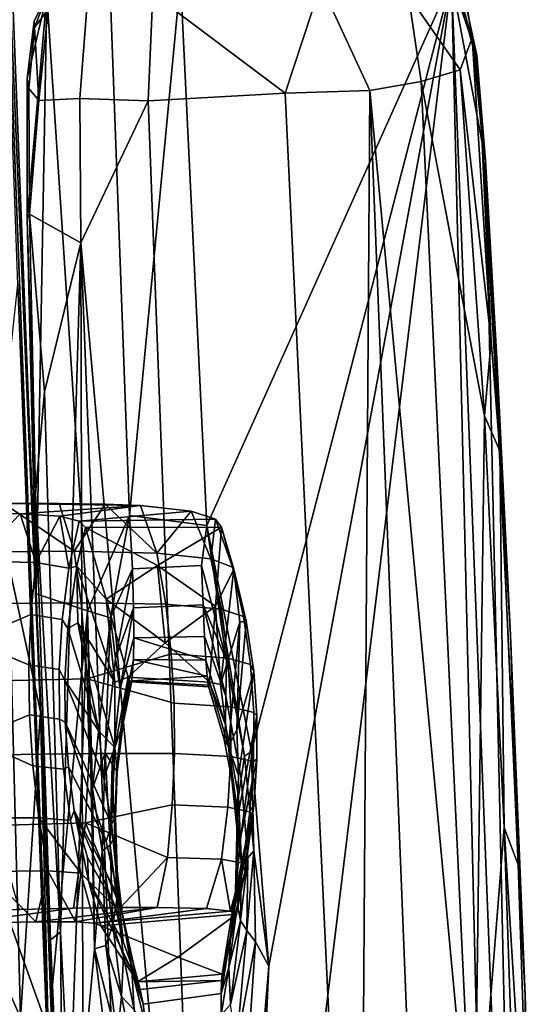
# Model space of a CAD drawing. Header units: millimetres. Extents: x -340 to 319, y -456 to 358.
# Tile 66 of 88: x 243 to 319, y -64 to 81. Entities that reach past the tile are written whole.
import ezdxf

# ---------------------------------------------------------------- set-up
doc = ezdxf.new("R2010")
doc.units = ezdxf.units.MM
doc.layers.add('Layer 01', color=7, linetype='Continuous', true_color=0x000000)

msp = doc.modelspace()

# ---------------------------------------------------------------- linework, layer by layer
at = {"layer": 'Layer 01'}
for points in [[(247.077, -67.779, 463.372), (215.162, 21.343, 462.365), (237.594, 147.547, 450.604), (238.937, 143.584, 450.649)], [(242.605, 41.798, 448.369), (238.786, 146.081, 450.23), (248.409, -103.937, 465.24)], [(245.947, -21.081, 488.82), (238.937, 143.584, 450.649), (239.878, 133.916, 478.123)], [(245.947, -21.081, 488.82), (247.077, -67.779, 463.372), (238.937, 143.584, 450.649)], [(241.238, 0.803, 490.419), (245.947, -21.081, 488.82), (239.878, 133.916, 478.123)], [(306.309, 87.149, 691.139), (300.112, 84.303, 691.93), (307.729, 73.356, 692.505), (309.501, 78.082, 691.67)], [(309.501, 78.082, 691.67), (308.84, 81.874, 690.648), (306.309, 87.149, 691.139)], [(256.151, 86.336, 679.631), (259.03, 7.826, 684.217), (252.867, -6.202, 685.588), (246.866, 84.312, 680.504)], [(266.571, 86.744, 679.917), (259.03, 7.826, 684.217), (256.151, 86.336, 679.631)], [(259.03, 7.826, 684.217), (266.571, 86.744, 679.917), (270.412, 6.346, 684.639)], [(281.968, 69.951, 693.282), (287.192, 85.923, 691.767), (262.49, 84.601, 691.813)], [(270.412, 6.346, 684.639), (266.571, 86.744, 679.917), (306.442, 86.62, 681.318)], [(276.988, -26.883, 686.766), (270.412, 6.346, 684.639), (306.442, 86.62, 681.318)], [(306.442, 86.62, 681.318), (312.759, -177.398, 696.607), (274.056, -179.001, 695.345)], [(279.542, -58.47, 688.659), (306.442, 86.62, 681.318), (274.056, -179.001, 695.345)], [(306.442, 86.62, 681.318), (279.542, -58.47, 688.659), (276.988, -26.883, 686.766)], [(287.192, 85.923, 691.767), (281.968, 69.951, 693.282), (294.422, 70.301, 693.225)], [(301.963, 71.654, 692.987), (300.112, 84.303, 691.93), (287.192, 85.923, 691.767), (294.422, 70.301, 693.225)], [(306.442, 86.62, 681.318), (316.633, -175.774, 696.65), (312.759, -177.398, 696.607)], [(306.442, 86.62, 681.318), (311.422, 60.032, 683.01), (316.633, -175.774, 696.65)], [(306.442, 86.62, 681.318), (310.149, 75.539, 682.095), (311.422, 60.032, 683.01)], [(308.555, 82.963, 681.601), (310.149, 75.539, 682.095), (306.442, 86.62, 681.318)], [(246.866, 84.312, 680.504), (243.983, 72.076, 681.489), (245.026, 80.514, 680.886)], [(243.995, 51.472, 682.755), (243.983, 72.076, 681.489), (246.866, 84.312, 680.504)], [(243.995, 51.472, 682.755), (246.866, 84.312, 680.504), (245.286, -3.725, 686.046)], [(245.026, 80.514, 680.886), (245.054, 79.575, 691.149), (246.969, 84.537, 690.859)], [(246.969, 84.537, 690.859), (246.866, 84.312, 680.504), (245.026, 80.514, 680.886)], [(246.969, 84.537, 690.859), (245.054, 79.575, 691.149), (247.087, 82.24, 691.496)], [(245.286, -3.725, 686.046), (246.866, 84.312, 680.504), (252.867, -6.202, 685.588)], [(261.816, 68.809, 693.274), (262.49, 84.601, 691.813), (252.783, 82.483, 691.909), (251.749, 69.137, 692.965)], [(281.968, 69.951, 693.282), (262.49, 84.601, 691.813), (261.816, 68.809, 693.274)], [(300.112, 84.303, 691.93), (301.963, 71.654, 692.987), (307.729, 73.356, 692.505)], [(308.84, 81.874, 690.648), (309.94, 75.464, 687.844), (307.348, 85.4, 686.131)], [(310.149, 75.539, 682.095), (308.555, 82.963, 681.601), (307.348, 85.4, 686.131)], [(309.94, 75.464, 687.844), (310.149, 75.539, 682.095), (307.348, 85.4, 686.131)], [(245.054, 79.575, 691.149), (245.687, 68.872, 692.432), (247.087, 82.24, 691.496)], [(247.087, 82.24, 691.496), (245.687, 68.872, 692.432), (251.749, 69.137, 692.965), (252.783, 82.483, 691.909)], [(309.94, 75.464, 687.844), (308.84, 81.874, 690.648), (309.501, 78.082, 691.67)], [(245.054, 79.575, 691.149), (245.026, 80.514, 680.886), (243.983, 72.076, 681.489), (244.245, 70.636, 691.677)], [(244.245, 70.636, 691.677), (245.687, 68.872, 692.432), (245.054, 79.575, 691.149)], [(312.286, 33.513, 694.417), (309.501, 78.082, 691.67), (307.729, 73.356, 692.505)], [(310.861, 64.587, 692.205), (309.501, 78.082, 691.67), (312.286, 33.513, 694.417)], [(309.94, 75.464, 687.844), (309.501, 78.082, 691.67), (310.861, 64.587, 692.205)], [(310.149, 75.539, 682.095), (309.94, 75.464, 687.844), (310.861, 64.587, 692.205)], [(310.149, 75.539, 682.095), (310.861, 64.587, 692.205), (311.422, 60.032, 683.01)], [(311.317, 22.458, 695.421), (307.729, 73.356, 692.505), (301.963, 71.654, 692.987)], [(312.286, 33.513, 694.417), (307.729, 73.356, 692.505), (311.317, 22.458, 695.421)], [(244.245, 70.636, 691.677), (243.983, 72.076, 681.489), (243.995, 51.472, 682.755), (244.337, 52.119, 692.777)], [(309.779, -93.584, 702.785), (301.963, 71.654, 692.987), (294.422, 70.301, 693.225)], [(311.317, 22.458, 695.421), (301.963, 71.654, 692.987), (309.779, -93.584, 702.785)], [(244.337, 52.119, 692.777), (245.687, 68.872, 692.432), (244.245, 70.636, 691.677)], [(261.816, 68.809, 693.274), (270.546, -161.435, 706.956), (292.858, -160.014, 706.958), (281.968, 69.951, 693.282)], [(294.422, 70.301, 693.225), (281.968, 69.951, 693.282), (292.858, -160.014, 706.958)], [(303.584, -160.146, 706.919), (294.422, 70.301, 693.225), (292.858, -160.014, 706.958)], [(294.422, 70.301, 693.225), (303.584, -160.146, 706.919), (309.779, -93.584, 702.785)], [(245.687, 68.872, 692.432), (244.337, 52.119, 692.777), (251.857, 47.918, 694.244), (251.749, 69.137, 692.965)], [(261.816, 68.809, 693.274), (251.749, 69.137, 692.965), (251.857, 47.918, 694.244)], [(270.546, -161.435, 706.956), (261.816, 68.809, 693.274), (251.857, 47.918, 694.244)], [(312.286, 33.513, 694.417), (313.545, 17.347, 694.995), (310.861, 64.587, 692.205)], [(313.134, 30.889, 684.748), (311.422, 60.032, 683.01), (310.861, 64.587, 692.205)], [(313.134, 30.889, 684.748), (310.861, 64.587, 692.205), (313.545, 17.347, 694.995)], [(311.422, 60.032, 683.01), (317.282, -62.802, 690.225), (316.633, -175.774, 696.65)], [(315.121, -9.792, 687.124), (317.282, -62.802, 690.225), (311.422, 60.032, 683.01)], [(313.134, 30.889, 684.748), (315.121, -9.792, 687.124), (311.422, 60.032, 683.01)], [(244.337, 52.119, 692.777), (243.995, 51.472, 682.755), (245.187, 11.042, 695.211)], [(245.286, -3.725, 686.046), (245.187, 11.042, 695.211), (243.995, 51.472, 682.755)], [(246.529, 26.027, 695.026), (244.337, 52.119, 692.777), (245.187, 11.042, 695.211)], [(244.337, 52.119, 692.777), (246.529, 26.027, 695.026), (251.857, 47.918, 694.244)], [(251.857, 47.918, 694.244), (246.529, 26.027, 695.026), (248.903, -53.462, 699.706)], [(251.857, 47.918, 694.244), (248.903, -53.462, 699.706), (252.318, -120.306, 703.753)], [(270.546, -161.435, 706.956), (251.857, 47.918, 694.244), (259.309, -141.441, 705.497)], [(251.857, 47.918, 694.244), (252.318, -120.306, 703.753), (259.309, -141.441, 705.497)], [(233.668, -41.006, 448.219), (242.605, 41.798, 448.369), (249.026, -123.079, 458.139)], [(249.026, -123.079, 458.139), (242.605, 41.798, 448.369), (248.409, -103.937, 465.24)], [(313.545, 17.347, 694.995), (312.286, 33.513, 694.417), (311.317, 22.458, 695.421)], [(313.134, 30.889, 684.748), (313.545, 17.347, 694.995), (315.121, -9.792, 687.124)], [(245.187, 11.042, 695.211), (248.903, -53.462, 699.706), (246.529, 26.027, 695.026)], [(314.18, -38.052, 699.012), (311.317, 22.458, 695.421), (309.779, -93.584, 702.785)], [(311.317, 22.458, 695.421), (314.18, -38.052, 699.012), (313.545, 17.347, 694.995)], [(219.324, -77.985, 468.248), (215.162, 21.343, 462.365), (247.077, -67.779, 463.372)], [(316.248, -43.587, 698.705), (313.545, 17.347, 694.995), (314.18, -38.052, 699.012)], [(315.121, -9.792, 687.124), (313.545, 17.347, 694.995), (316.248, -43.587, 698.705)], [(245.187, 11.042, 695.211), (247.435, -54.579, 699.12), (248.903, -53.462, 699.706)], [(247.435, -54.579, 699.12), (245.187, 11.042, 695.211), (245.286, -3.725, 686.046)], [(231.272, 8.139, 442.572), (242.948, 8.075, 446.885), (260.665, 9.269, 434.02), (240.536, 9.567, 426.03)], [(237.785, 2.491, 424.632), (240.536, 9.567, 426.03), (250.9, 2.568, 427.916)], [(240.536, 9.567, 426.03), (248.712, 9.573, 428.244), (250.9, 2.568, 427.916)], [(248.712, 9.573, 428.244), (240.536, 9.567, 426.03), (255.438, 9.469, 430.942)], [(255.438, 9.469, 430.942), (240.536, 9.567, 426.03), (260.665, 9.269, 434.02)], [(242.948, 8.075, 446.885), (248.799, 7.694, 451.99), (260.665, 9.269, 434.02)], [(250.9, 2.568, 427.916), (248.712, 9.573, 428.244), (255.438, 9.469, 430.942)], [(251.644, 7.001, 458.615), (268.139, 8.477, 442.365), (260.665, 9.269, 434.02), (248.799, 7.694, 451.99)], [(263.076, 2.286, 434.056), (250.9, 2.568, 427.916), (255.438, 9.469, 430.942)], [(263.076, 2.286, 434.056), (255.438, 9.469, 430.942), (260.665, 9.269, 434.02)], [(263.076, 2.286, 434.056), (260.665, 9.269, 434.02), (268.139, 8.477, 442.365)], [(242.948, 8.075, 446.885), (231.272, 8.139, 442.572), (236.207, 1.081, 445.478)], [(245.275, 0.886, 450.563), (242.948, 8.075, 446.885), (236.207, 1.081, 445.478)], [(245.275, 0.886, 450.563), (248.799, 7.694, 451.99), (242.948, 8.075, 446.885)], [(248.799, 7.694, 451.99), (245.275, 0.886, 450.563), (250.134, 0.084, 459.091)], [(251.644, 7.001, 458.615), (248.799, 7.694, 451.99), (250.134, 0.084, 459.091)], [(268.139, 8.477, 442.365), (251.644, 7.001, 458.615), (271.693, 7.261, 453.217)], [(272.604, 6.089, 463.033), (271.693, 7.261, 453.217), (251.644, 7.001, 458.615), (252.577, 6.038, 467.11)], [(259.03, 7.826, 684.217), (256.238, -7.22, 685.375), (252.867, -6.202, 685.588)], [(259.473, -0.035, 684.232), (256.238, -7.22, 685.375), (259.03, 7.826, 684.217)], [(259.03, 7.826, 684.217), (270.412, 6.346, 684.639), (269.637, 0.476, 684.614), (259.473, -0.035, 684.232)], [(271.04, 1.461, 443.922), (263.076, 2.286, 434.056), (268.139, 8.477, 442.365)], [(271.04, 1.461, 443.922), (268.139, 8.477, 442.365), (271.693, 7.261, 453.217)], [(271.693, 7.261, 453.217), (274.193, 0.238, 456.329), (271.04, 1.461, 443.922)], [(272.604, 6.089, 463.033), (274.193, 0.238, 456.329), (271.693, 7.261, 453.217)], [(251.644, 7.001, 458.615), (250.134, 0.084, 459.091), (251.293, 0.38, 467.193), (252.577, 6.038, 467.11)], [(252.577, 6.038, 467.11), (251.293, 0.38, 467.193), (255.599, -4.509, 556.06)], [(263.155, 0.451, 512.097), (272.604, 6.089, 463.033), (252.577, 6.038, 467.11)], [(255.599, -4.509, 556.06), (263.155, 0.451, 512.097), (252.577, 6.038, 467.11)], [(272.604, 6.089, 463.033), (263.155, 0.451, 512.097), (271.688, -5.535, 559.876)], [(270.412, 6.346, 684.639), (273.305, -13.513, 685.411), (269.637, 0.476, 684.614)], [(275.95, -27.563, 686.209), (270.412, 6.346, 684.639), (276.988, -26.883, 686.766)], [(270.412, 6.346, 684.639), (275.95, -27.563, 686.209), (273.305, -13.513, 685.411)], [(271.688, -5.535, 559.876), (274.402, -0.077, 467.329), (272.604, 6.089, 463.033)], [(272.604, 6.089, 463.033), (274.402, -0.077, 467.329), (274.193, 0.238, 456.329)], [(237.785, 2.491, 424.632), (250.9, 2.568, 427.916), (251.941, -5.031, 427.576), (238.622, -5.149, 424.299)], [(250.9, 2.568, 427.916), (263.076, 2.286, 434.056), (264.374, -5.239, 433.758), (251.941, -5.031, 427.576)], [(263.076, 2.286, 434.056), (271.04, 1.461, 443.922), (272.571, -5.949, 443.777), (264.374, -5.239, 433.758)], [(271.04, 1.461, 443.922), (274.193, 0.238, 456.329), (275.842, -7.031, 456.456), (272.571, -5.949, 443.777)], [(227.901, -32.03, 498.697), (243.001, -66.02, 494.912), (241.238, 0.803, 490.419)], [(236.207, 1.081, 445.478), (235.553, -10.573, 447.015), (244.537, -6.735, 451.685), (245.275, 0.886, 450.563)], [(241.238, 0.803, 490.419), (243.001, -66.02, 494.912), (245.947, -21.081, 488.82)], [(245.275, 0.886, 450.563), (244.537, -6.735, 451.685), (249.148, -7.476, 459.992), (250.134, 0.084, 459.091)], [(250.134, 0.084, 459.091), (249.148, -7.476, 459.992), (249.974, -8.797, 467.955), (251.293, 0.38, 467.193)], [(251.293, 0.38, 467.193), (249.974, -8.797, 467.955), (251.437, -7.962, 495.58)], [(255.599, -4.509, 556.06), (251.293, 0.38, 467.193), (256.869, -16.677, 622.28)], [(251.437, -7.962, 495.58), (256.869, -16.677, 622.28), (251.293, 0.38, 467.193)], [(263.155, 0.451, 512.097), (255.599, -4.509, 556.06), (264.288, -10.889, 607.14)], [(269.884, -5.336, 683.847), (259.623, -5.759, 683.196), (259.473, -0.035, 684.232), (269.637, 0.476, 684.614)], [(263.155, 0.451, 512.097), (264.288, -10.889, 607.14), (271.688, -5.535, 559.876)], [(269.637, 0.476, 684.614), (273.305, -13.513, 685.411), (269.884, -5.336, 683.847)], [(275.842, -7.031, 456.456), (274.193, 0.238, 456.329), (274.402, -0.077, 467.329), (276.212, -7.722, 468.08)], [(259.473, -0.035, 684.232), (256.989, -13.29, 685.145), (256.238, -7.22, 685.375)], [(259.473, -0.035, 684.232), (259.623, -5.759, 683.196), (256.989, -13.29, 685.145)], [(271.688, -5.535, 559.876), (272.452, -17.051, 622.248), (274.402, -0.077, 467.329)], [(275.264, -7.868, 495.705), (274.402, -0.077, 467.329), (272.452, -17.051, 622.248)], [(274.402, -0.077, 467.329), (275.264, -7.868, 495.705), (276.212, -7.722, 468.08)], [(247.435, -54.579, 699.12), (245.286, -3.725, 686.046), (247.456, -63.839, 689.569)], [(245.286, -3.725, 686.046), (252.867, -6.202, 685.588), (247.456, -63.839, 689.569)], [(238.622, -5.149, 424.299), (251.941, -5.031, 427.576), (252.824, -16.225, 427.634), (239.747, -16.502, 424.472)], [(251.941, -5.031, 427.576), (264.374, -5.239, 433.758), (265.198, -12.547, 433.785), (252.824, -16.225, 427.634)], [(258.868, -15.941, 652.495), (264.288, -10.889, 607.14), (255.599, -4.509, 556.06)], [(256.869, -16.677, 622.28), (258.868, -15.941, 652.495), (255.599, -4.509, 556.06)], [(257.666, -17.676, 683.18), (256.989, -13.29, 685.145), (259.623, -5.759, 683.196)], [(259.623, -5.759, 683.196), (259.681, -10.169, 681.093), (257.666, -17.676, 683.18)], [(270.103, -9.967, 682.078), (259.681, -10.169, 681.093), (259.623, -5.759, 683.196), (269.884, -5.336, 683.847)], [(264.288, -10.889, 607.14), (270.829, -16.677, 652.626), (271.688, -5.535, 559.876)], [(264.374, -5.239, 433.758), (272.571, -5.949, 443.777), (273.523, -13.155, 443.885), (265.198, -12.547, 433.785)], [(273.305, -13.513, 685.411), (273.21, -18.734, 683.835), (269.884, -5.336, 683.847)], [(270.103, -9.967, 682.078), (269.884, -5.336, 683.847), (273.21, -18.734, 683.835)], [(272.452, -17.051, 622.248), (271.688, -5.535, 559.876), (270.829, -16.677, 652.626)], [(244.228, -14.16, 452.503), (244.537, -6.735, 451.685), (235.553, -10.573, 447.015)], [(244.537, -6.735, 451.685), (244.228, -14.16, 452.503), (248.704, -14.833, 460.682), (249.148, -7.476, 459.992)], [(249.344, -105.582, 691.985), (247.456, -63.839, 689.569), (252.867, -6.202, 685.588)], [(253.91, -55.904, 688.561), (249.344, -105.582, 691.985), (252.867, -6.202, 685.588)], [(253.91, -55.904, 688.561), (252.867, -6.202, 685.588), (253.587, -32.348, 687.153)], [(252.867, -6.202, 685.588), (256.238, -7.22, 685.375), (253.587, -32.348, 687.153)], [(256.238, -7.22, 685.375), (255.449, -27.107, 686.085), (253.587, -32.348, 687.153)], [(255.449, -27.107, 686.085), (256.238, -7.22, 685.375), (256.989, -13.29, 685.145)], [(272.571, -5.949, 443.777), (275.842, -7.031, 456.456), (276.863, -14.12, 456.71), (273.523, -13.155, 443.885)], [(276.212, -7.722, 468.08), (277.324, -15.114, 469.014), (276.863, -14.12, 456.71), (275.842, -7.031, 456.456)], [(249.148, -7.476, 459.992), (248.704, -14.833, 460.682), (249.511, -16.418, 468.402), (249.974, -8.797, 467.955)], [(254.514, -23.906, 595.078), (251.437, -7.962, 495.58), (249.974, -8.797, 467.955)], [(254.514, -23.906, 595.078), (256.887, -26.331, 651.058), (251.437, -7.962, 495.58)], [(251.437, -7.962, 495.58), (256.887, -26.331, 651.058), (256.869, -16.677, 622.28)], [(275.264, -7.868, 495.705), (272.452, -17.051, 622.248), (273.606, -26.171, 650.759)], [(274.861, -23.685, 597.743), (275.264, -7.868, 495.705), (273.606, -26.171, 650.759)], [(276.212, -7.722, 468.08), (274.861, -23.685, 597.743), (277.324, -15.114, 469.014)], [(274.861, -23.685, 597.743), (276.212, -7.722, 468.08), (275.264, -7.868, 495.705)], [(254.514, -23.906, 595.078), (249.974, -8.797, 467.955), (249.511, -16.418, 468.402)], [(259.681, -10.169, 681.093), (270.103, -9.967, 682.078), (270.294, -13.452, 679.148)], [(273.16, -22.97, 679.795), (270.294, -13.452, 679.148), (270.103, -9.967, 682.078), (273.21, -18.734, 683.835)], [(317.282, -62.802, 690.225), (315.121, -9.792, 687.124), (316.248, -43.587, 698.705)], [(235.553, -10.573, 447.015), (235.877, -24.99, 448.112), (244.32, -21.516, 453.051), (244.228, -14.16, 452.503)], [(258.062, -20.941, 678.648), (257.666, -17.676, 683.18), (259.681, -10.169, 681.093), (259.655, -13.364, 677.865)], [(258.868, -15.941, 652.495), (270.829, -16.677, 652.626), (264.288, -10.889, 607.14)], [(259.655, -13.364, 677.865), (259.681, -10.169, 681.093), (270.294, -13.452, 679.148)], [(265.615, -19.794, 434.105), (252.824, -16.225, 427.634), (265.198, -12.547, 433.785)], [(265.198, -12.547, 433.785), (273.523, -13.155, 443.885), (273.975, -20.313, 444.223), (265.615, -19.794, 434.105)], [(244.228, -14.16, 452.503), (244.32, -21.516, 453.051), (248.759, -22.115, 461.187), (248.704, -14.833, 460.682)], [(256.488, -28.767, 683.8), (255.449, -27.107, 686.085), (256.989, -13.29, 685.145), (257.666, -17.676, 683.18)], [(259.655, -13.364, 677.865), (259.382, -16.498, 667.798), (258.116, -22.794, 669.029), (258.062, -20.941, 678.648)], [(259.382, -16.498, 667.798), (259.655, -13.364, 677.865), (270.461, -15.83, 674.9)], [(259.655, -13.364, 677.865), (270.294, -13.452, 679.148), (270.461, -15.83, 674.9)], [(273.16, -22.97, 679.795), (270.461, -15.83, 674.9), (270.294, -13.452, 679.148)], [(275.457, -30.847, 684.206), (273.21, -18.734, 683.835), (273.305, -13.513, 685.411), (275.95, -27.563, 686.209)], [(273.523, -13.155, 443.885), (276.863, -14.12, 456.71), (277.338, -21.175, 457.081), (273.975, -20.313, 444.223)], [(277.775, -21.642, 468.934), (277.338, -21.175, 457.081), (276.863, -14.12, 456.71), (277.324, -15.114, 469.014)], [(249.584, -22.575, 468.812), (249.511, -16.418, 468.402), (248.704, -14.833, 460.682), (248.759, -22.115, 461.187)], [(259.382, -16.498, 667.798), (270.461, -15.83, 674.9), (270.604, -17.136, 669.175)], [(270.461, -15.83, 674.9), (273.16, -22.97, 679.795), (272.975, -25.144, 669.635), (270.604, -17.136, 669.175)], [(274.861, -23.685, 597.743), (275.084, -30.405, 620.871), (277.324, -15.114, 469.014)], [(277.324, -15.114, 469.014), (275.084, -30.405, 620.871), (274.907, -36.945, 649.274), (277.775, -21.642, 468.934)], [(239.747, -16.502, 424.472), (252.824, -16.225, 427.634), (253.114, -27.165, 428.515), (239.709, -27.394, 425.241)], [(254.514, -23.906, 595.078), (249.511, -16.418, 468.402), (255.285, -30.786, 620.742)], [(249.511, -16.418, 468.402), (249.584, -22.575, 468.812), (256.402, -37.562, 649.146), (255.285, -30.786, 620.742)], [(252.824, -16.225, 427.634), (265.615, -19.794, 434.105), (265.66, -27.185, 434.714), (253.114, -27.165, 428.515)], [(258.868, -15.941, 652.495), (256.869, -16.677, 622.28), (256.887, -26.331, 651.058)], [(258.868, -15.941, 652.495), (256.887, -26.331, 651.058), (258.116, -22.794, 669.029)], [(258.116, -22.794, 669.029), (259.152, -16.634, 660.845), (258.868, -15.941, 652.495)], [(259.152, -16.634, 660.845), (258.116, -22.794, 669.029), (259.382, -16.498, 667.798)], [(258.868, -15.941, 652.495), (259.152, -16.634, 660.845), (270.726, -17.408, 661.815), (270.829, -16.677, 652.626)], [(270.726, -17.408, 661.815), (259.152, -16.634, 660.845), (259.382, -16.498, 667.798), (270.604, -17.136, 669.175)], [(270.604, -17.136, 669.175), (272.975, -25.144, 669.635), (270.726, -17.408, 661.815)], [(270.829, -16.677, 652.626), (270.726, -17.408, 661.815), (272.975, -25.144, 669.635), (273.606, -26.171, 650.759)], [(270.829, -16.677, 652.626), (273.606, -26.171, 650.759), (272.452, -17.051, 622.248)], [(257.115, -29.716, 678.871), (256.488, -28.767, 683.8), (257.666, -17.676, 683.18), (258.062, -20.941, 678.648)], [(275.07, -33.457, 679.587), (273.16, -22.97, 679.795), (273.21, -18.734, 683.835), (275.457, -30.847, 684.206)], [(265.615, -19.794, 434.105), (273.975, -20.313, 444.223), (273.965, -27.62, 444.791), (265.66, -27.185, 434.714)], [(244.811, -28.996, 453.352), (244.32, -21.516, 453.051), (235.877, -24.99, 448.112)], [(243.001, -66.02, 494.912), (250.905, -146.143, 495.517), (245.947, -21.081, 488.82)], [(244.32, -21.516, 453.051), (244.811, -28.996, 453.352), (249.305, -29.513, 461.527), (248.759, -22.115, 461.187)], [(250.905, -146.143, 495.517), (247.077, -67.779, 463.372), (245.947, -21.081, 488.82)], [(257.249, -29.917, 669.663), (257.115, -29.716, 678.871), (258.062, -20.941, 678.648), (258.116, -22.794, 669.029)], [(273.975, -20.313, 444.223), (277.338, -21.175, 457.081), (277.304, -28.387, 457.576), (273.965, -27.62, 444.791)], [(277.775, -21.642, 468.934), (274.907, -36.945, 649.274), (275.416, -39.41, 619.717)], [(277.775, -21.642, 468.934), (275.416, -39.41, 619.717), (277.795, -28.006, 469.095)], [(277.775, -21.642, 468.934), (277.795, -28.006, 469.095), (277.304, -28.387, 457.576), (277.338, -21.175, 457.081)], [(250.059, -29.128, 469.273), (249.584, -22.575, 468.812), (248.759, -22.115, 461.187), (249.305, -29.513, 461.527)], [(249.584, -22.575, 468.812), (250.059, -29.128, 469.273), (255.619, -40.146, 619.658)], [(249.584, -22.575, 468.812), (255.619, -40.146, 619.658), (256.402, -37.562, 649.146)], [(258.116, -22.794, 669.029), (256.887, -26.331, 651.058), (257.249, -29.917, 669.663)], [(274.727, -34.374, 669.83), (272.975, -25.144, 669.635), (273.16, -22.97, 679.795), (275.07, -33.457, 679.587)], [(255.285, -30.786, 620.742), (256.887, -26.331, 651.058), (254.514, -23.906, 595.078)], [(275.084, -30.405, 620.871), (274.861, -23.685, 597.743), (273.606, -26.171, 650.759)], [(235.877, -24.99, 448.112), (236.903, -36.657, 448.279), (245.71, -36.633, 453.407), (244.811, -28.996, 453.352)], [(273.606, -26.171, 650.759), (272.975, -25.144, 669.635), (274.727, -34.374, 669.83)], [(239.709, -27.394, 425.241), (253.114, -27.165, 428.515), (252.576, -37.407, 429.73), (239.359, -37.771, 426.491)], [(253.114, -27.165, 428.515), (265.66, -27.185, 434.714), (265.339, -34.736, 435.611), (252.576, -37.407, 429.73)], [(253.587, -32.348, 687.153), (255.449, -27.107, 686.085), (255.026, -41.515, 686.9)], [(255.449, -27.107, 686.085), (256.201, -40.687, 684.123), (255.026, -41.515, 686.9)], [(256.887, -26.331, 651.058), (255.285, -30.786, 620.742), (256.402, -37.562, 649.146)], [(255.449, -27.107, 686.085), (256.488, -28.767, 683.8), (256.201, -40.687, 684.123)], [(256.988, -36.572, 669.41), (257.249, -29.917, 669.663), (256.887, -26.331, 651.058), (256.402, -37.562, 649.146)], [(265.66, -27.185, 434.714), (273.965, -27.62, 444.791), (273.501, -35.095, 445.588), (265.339, -34.736, 435.611)], [(273.606, -26.171, 650.759), (274.907, -36.945, 649.274), (275.084, -30.405, 620.871)], [(274.986, -39.504, 661.146), (274.907, -36.945, 649.274), (273.606, -26.171, 650.759)], [(274.727, -34.374, 669.83), (274.986, -39.504, 661.146), (273.606, -26.171, 650.759)], [(275.95, -27.563, 686.209), (276.988, -26.883, 686.766), (277.361, -41.502, 686.969)], [(277.361, -41.502, 686.969), (276.988, -26.883, 686.766), (279.542, -58.47, 688.659)], [(256.488, -28.767, 683.8), (256.872, -39.279, 678.558), (256.201, -40.687, 684.123)], [(256.488, -28.767, 683.8), (257.115, -29.716, 678.871), (256.872, -39.279, 678.558)], [(273.965, -27.62, 444.791), (277.304, -28.387, 457.576), (276.767, -35.77, 458.194), (273.501, -35.095, 445.588)], [(277.795, -28.006, 469.095), (275.416, -39.41, 619.717), (274.639, -47.493, 647.684), (277.408, -34.499, 469.334)], [(276.452, -42.547, 684.555), (275.457, -30.847, 684.206), (275.95, -27.563, 686.209), (277.361, -41.502, 686.969)], [(277.408, -34.499, 469.334), (276.767, -35.77, 458.194), (277.304, -28.387, 457.576), (277.795, -28.006, 469.095)], [(244.811, -28.996, 453.352), (245.71, -36.633, 453.407), (250.348, -37.06, 461.703), (249.305, -29.513, 461.527)], [(250.348, -37.06, 461.703), (250.906, -35.558, 469.75), (250.059, -29.128, 469.273), (249.305, -29.513, 461.527)], [(250.059, -29.128, 469.273), (250.906, -35.558, 469.75), (257.454, -48.437, 647.83), (255.619, -40.146, 619.658)], [(256.988, -36.572, 669.41), (256.872, -39.279, 678.558), (257.115, -29.716, 678.871), (257.249, -29.917, 669.663)], [(275.547, -43.295, 677.485), (275.07, -33.457, 679.587), (275.457, -30.847, 684.206), (276.452, -42.547, 684.555)], [(227.901, -32.03, 498.697), (228.211, -84.336, 501.927), (243.001, -66.02, 494.912)], [(253.91, -55.904, 688.561), (253.587, -32.348, 687.153), (255.026, -41.515, 686.9)], [(264.66, -42.467, 436.797), (252.576, -37.407, 429.73), (265.339, -34.736, 435.611)], [(265.339, -34.736, 435.611), (273.501, -35.095, 445.588), (272.589, -42.753, 446.614), (264.66, -42.467, 436.797)], [(277.408, -34.499, 469.334), (274.639, -47.493, 647.684), (274.704, -48.83, 617.372)], [(277.408, -34.499, 469.334), (274.704, -48.83, 617.372), (276.428, -41.291, 499.25)], [(275.07, -33.457, 679.587), (275.547, -43.295, 677.485), (274.727, -34.374, 669.83)], [(274.727, -34.374, 669.83), (275.547, -43.295, 677.485), (274.986, -39.504, 661.146)], [(275.729, -43.337, 458.934), (276.767, -35.77, 458.194), (277.408, -34.499, 469.334), (276.066, -44.486, 469.882)], [(276.066, -44.486, 469.882), (277.408, -34.499, 469.334), (276.428, -41.291, 499.25)], [(250.348, -37.06, 461.703), (251.895, -44.785, 461.716), (253.014, -45.911, 470.227), (250.906, -35.558, 469.75)], [(250.906, -35.558, 469.75), (252.841, -42.468, 498.658), (256.98, -49.814, 616.856)], [(250.906, -35.558, 469.75), (256.98, -49.814, 616.856), (257.454, -48.437, 647.83)], [(252.841, -42.468, 498.658), (250.906, -35.558, 469.75), (253.014, -45.911, 470.227)], [(273.501, -35.095, 445.588), (276.767, -35.77, 458.194), (275.729, -43.337, 458.934), (272.589, -42.753, 446.614)], [(236.903, -36.657, 448.279), (237.956, -44.534, 448.146), (247.026, -44.459, 453.217), (245.71, -36.633, 453.407)], [(252.576, -37.407, 429.73), (250.795, -49.951, 431.718), (242.808, -50.126, 429.564), (239.359, -37.771, 426.491)], [(251.895, -44.785, 461.716), (250.348, -37.06, 461.703), (245.71, -36.633, 453.407)], [(251.895, -44.785, 461.716), (245.71, -36.633, 453.407), (247.026, -44.459, 453.217)], [(252.576, -37.407, 429.73), (257.712, -49.839, 434.475), (250.795, -49.951, 431.718)], [(264.66, -42.467, 436.797), (257.712, -49.839, 434.475), (252.576, -37.407, 429.73)], [(257.454, -48.437, 647.83), (256.402, -37.562, 649.146), (255.619, -40.146, 619.658)], [(257.233, -44.395, 667.605), (256.988, -36.572, 669.41), (256.402, -37.562, 649.146)], [(257.233, -44.395, 667.605), (256.402, -37.562, 649.146), (257.454, -48.437, 647.83), (258.015, -50.947, 666.902)], [(257.233, -44.395, 667.605), (257.168, -48.654, 678.631), (256.872, -39.279, 678.558), (256.988, -36.572, 669.41)], [(274.639, -47.493, 647.684), (275.416, -39.41, 619.717), (274.907, -36.945, 649.274)], [(274.907, -36.945, 649.274), (274.986, -39.504, 661.146), (274.853, -45.746, 660.308), (274.639, -47.493, 647.684)], [(317.115, -124.069, 704.108), (314.18, -38.052, 699.012), (309.779, -93.584, 702.785)], [(317.115, -124.069, 704.108), (318.261, -103.785, 702.193), (314.18, -38.052, 699.012)], [(314.18, -38.052, 699.012), (318.261, -103.785, 702.193), (316.248, -43.587, 698.705)], [(256.201, -40.687, 684.123), (256.872, -39.279, 678.558), (257.168, -48.654, 678.631)], [(274.853, -45.746, 660.308), (274.986, -39.504, 661.146), (275.547, -43.295, 677.485), (274.934, -49.465, 670.569)], [(249.026, -123.079, 458.139), (235.851, -102.777, 451.826), (233.668, -41.006, 448.219)], [(253.91, -55.904, 688.561), (255.026, -41.515, 686.9), (255.543, -55.434, 687.667)], [(255.026, -41.515, 686.9), (256.201, -40.687, 684.123), (256.59, -52.385, 684.604)], [(255.026, -41.515, 686.9), (256.59, -52.385, 684.604), (255.543, -55.434, 687.667)], [(256.201, -40.687, 684.123), (257.168, -48.654, 678.631), (256.59, -52.385, 684.604)], [(276.066, -44.486, 469.882), (276.428, -41.291, 499.25), (274.704, -48.83, 617.372)], [(277.361, -41.502, 686.969), (277.58, -54.876, 687.682), (276.328, -53.238, 684.916)], [(277.361, -41.502, 686.969), (276.328, -53.238, 684.916), (276.452, -42.547, 684.555)], [(277.361, -41.502, 686.969), (279.542, -58.47, 688.659), (277.58, -54.876, 687.682)], [(253.014, -45.911, 470.227), (256.98, -49.814, 616.856), (252.841, -42.468, 498.658)], [(257.712, -49.839, 434.475), (264.66, -42.467, 436.797), (263.098, -49.818, 437.693)], [(270.382, -49.972, 445.849), (263.098, -49.818, 437.693), (264.66, -42.467, 436.797), (272.589, -42.753, 446.614)], [(272.589, -42.753, 446.614), (273.909, -50.392, 456.633), (270.382, -49.972, 445.849)], [(272.589, -42.753, 446.614), (275.729, -43.337, 458.934), (273.909, -50.392, 456.633)], [(273.909, -50.392, 456.633), (275.729, -43.337, 458.934), (274.783, -50.812, 466.085)], [(274.783, -50.812, 466.085), (275.729, -43.337, 458.934), (276.066, -44.486, 469.882)], [(275.547, -43.295, 677.485), (275.402, -51.742, 679.302), (274.934, -49.465, 670.569)], [(276.452, -42.547, 684.555), (276.328, -53.238, 684.916), (275.402, -51.742, 679.302)], [(276.452, -42.547, 684.555), (275.402, -51.742, 679.302), (275.547, -43.295, 677.485)], [(233.587, -52.183, 446.142), (245.253, -51.934, 450.447), (237.956, -44.534, 448.146)], [(245.253, -51.934, 450.447), (247.026, -44.459, 453.217), (237.956, -44.534, 448.146)], [(245.253, -51.934, 450.447), (251.089, -51.953, 455.528), (247.026, -44.459, 453.217)], [(251.089, -51.953, 455.528), (251.895, -44.785, 461.716), (247.026, -44.459, 453.217)], [(251.089, -51.953, 455.528), (253.912, -52.164, 462.094), (251.895, -44.785, 461.716)], [(253.912, -52.164, 462.094), (254.819, -52.553, 470.505), (253.014, -45.911, 470.227), (251.895, -44.785, 461.716)], [(257.168, -48.654, 678.631), (257.233, -44.395, 667.605), (258.015, -50.947, 666.902)], [(273.944, -53.714, 617.858), (274.783, -50.812, 466.085), (276.066, -44.486, 469.882)], [(276.066, -44.486, 469.882), (274.704, -48.83, 617.372), (273.944, -53.714, 617.858)], [(317.282, -62.802, 690.225), (316.248, -43.587, 698.705), (318.261, -103.785, 702.193)], [(254.819, -52.553, 470.505), (260.213, -60.788, 645.098), (253.014, -45.911, 470.227)], [(258.121, -54.845, 617.8), (253.014, -45.911, 470.227), (260.213, -60.788, 645.098)], [(253.014, -45.911, 470.227), (258.121, -54.845, 617.8), (256.98, -49.814, 616.856)], [(273.923, -53.978, 659.147), (274.853, -45.746, 660.308), (274.934, -49.465, 670.569), (273.647, -58.673, 669.872)], [(274.853, -45.746, 660.308), (273.923, -53.978, 659.147), (274.639, -47.493, 647.684)], [(272.704, -59.641, 645.889), (274.639, -47.493, 647.684), (273.923, -53.978, 659.147), (272.601, -60.577, 655.73)], [(273.944, -53.714, 617.858), (274.704, -48.83, 617.372), (274.639, -47.493, 647.684), (272.704, -59.641, 645.889)], [(256.59, -52.385, 684.604), (257.168, -48.654, 678.631), (258.175, -56.984, 678.759)], [(256.98, -49.814, 616.856), (258.121, -54.845, 617.8), (257.454, -48.437, 647.83)], [(258.175, -56.984, 678.759), (257.168, -48.654, 678.631), (258.015, -50.947, 666.902), (259.396, -59.03, 669.365)], [(257.454, -48.437, 647.83), (258.121, -54.845, 617.8), (260.213, -60.788, 645.098)], [(258.994, -55.741, 658.568), (257.454, -48.437, 647.83), (260.213, -60.788, 645.098), (260.604, -61.89, 656.035)], [(258.994, -55.741, 658.568), (258.015, -50.947, 666.902), (257.454, -48.437, 647.83)], [(217.525, -52.683, 443.69), (233.023, -50.393, 427.775), (250.795, -49.951, 431.718), (233.587, -52.183, 446.142)], [(242.808, -50.126, 429.564), (250.795, -49.951, 431.718), (233.023, -50.393, 427.775)], [(263.098, -49.818, 437.693), (245.253, -51.934, 450.447), (233.587, -52.183, 446.142), (250.795, -49.951, 431.718)], [(263.098, -49.818, 437.693), (251.089, -51.953, 455.528), (245.253, -51.934, 450.447)], [(257.712, -49.839, 434.475), (263.098, -49.818, 437.693), (250.795, -49.951, 431.718)], [(263.098, -49.818, 437.693), (270.382, -49.972, 445.849), (253.912, -52.164, 462.094), (251.089, -51.953, 455.528)], [(273.909, -50.392, 456.633), (253.912, -52.164, 462.094), (270.382, -49.972, 445.849)], [(253.912, -52.164, 462.094), (273.909, -50.392, 456.633), (274.783, -50.812, 466.085), (254.819, -52.553, 470.505)], [(275.402, -51.742, 679.302), (273.647, -58.673, 669.872), (274.934, -49.465, 670.569)], [(266.173, -57.139, 581.994), (254.819, -52.553, 470.505), (274.783, -50.812, 466.085)], [(258.015, -50.947, 666.902), (258.994, -55.741, 658.568), (259.396, -59.03, 669.365)], [(272.704, -59.641, 645.889), (266.173, -57.139, 581.994), (274.783, -50.812, 466.085)], [(272.704, -59.641, 645.889), (274.783, -50.812, 466.085), (273.944, -53.714, 617.858)], [(275.402, -51.742, 679.302), (273.908, -64.087, 679.219), (273.647, -58.673, 669.872)], [(276.328, -53.238, 684.916), (273.908, -64.087, 679.219), (275.402, -51.742, 679.302)], [(248.903, -53.462, 699.706), (247.435, -54.579, 699.12), (249.281, -97.387, 701.668)], [(248.903, -53.462, 699.706), (249.281, -97.387, 701.668), (252.318, -120.306, 703.753)], [(260.213, -60.788, 645.098), (254.819, -52.553, 470.505), (266.173, -57.139, 581.994)], [(255.543, -55.434, 687.667), (256.59, -52.385, 684.604), (257.882, -62.941, 685.036)], [(256.59, -52.385, 684.604), (258.175, -56.984, 678.759), (257.882, -62.941, 685.036)], [(276.328, -53.238, 684.916), (274.805, -70.101, 685.519), (273.908, -64.087, 679.219)], [(277.58, -54.876, 687.682), (274.805, -70.101, 685.519), (276.328, -53.238, 684.916)], [(249.281, -97.387, 701.668), (247.435, -54.579, 699.12), (247.456, -63.839, 689.569)], [(272.601, -60.577, 655.73), (273.923, -53.978, 659.147), (272.538, -62.51, 664.419)], [(272.538, -62.51, 664.419), (273.923, -53.978, 659.147), (273.647, -58.673, 669.872)], [(277.58, -54.876, 687.682), (276.105, -76.621, 688.805), (274.805, -70.101, 685.519)], [(277.58, -54.876, 687.682), (279.542, -58.47, 688.659), (277.718, -79.998, 689.802), (276.105, -76.621, 688.805)], [(256.008, -72.952, 689.44), (249.344, -105.582, 691.985), (253.91, -55.904, 688.561)], [(255.543, -55.434, 687.667), (257.219, -69.033, 688.346), (253.91, -55.904, 688.561)], [(257.219, -69.033, 688.346), (256.008, -72.952, 689.44), (253.91, -55.904, 688.561)], [(255.543, -55.434, 687.667), (257.882, -62.941, 685.036), (257.219, -69.033, 688.346)], [(261.034, -64.068, 664.86), (258.994, -55.741, 658.568), (260.604, -61.89, 656.035)], [(258.994, -55.741, 658.568), (261.034, -64.068, 664.86), (259.396, -59.03, 669.365)], [(257.882, -62.941, 685.036), (258.175, -56.984, 678.759), (259.723, -64.901, 678.912)], [(258.175, -56.984, 678.759), (259.396, -59.03, 669.365), (259.723, -64.901, 678.912)], [(266.173, -57.139, 581.994), (272.704, -59.641, 645.889), (260.213, -60.788, 645.098)], [(259.396, -59.03, 669.365), (261.034, -64.068, 664.86), (261.508, -67.467, 672.35)], [(259.723, -64.901, 678.912), (259.396, -59.03, 669.365), (261.508, -67.467, 672.35)], [(273.647, -58.673, 669.872), (272.528, -65.625, 671.913), (272.538, -62.51, 664.419)], [(272.528, -65.625, 671.913), (273.647, -58.673, 669.872), (273.908, -64.087, 679.219)], [(277.718, -79.998, 689.802), (279.542, -58.47, 688.659), (274.056, -179.001, 695.345)], [(272.601, -60.577, 655.73), (260.213, -60.788, 645.098), (272.704, -59.641, 645.889)], [(260.213, -60.788, 645.098), (272.601, -60.577, 655.73), (260.604, -61.89, 656.035)], [(261.034, -64.068, 664.86), (260.604, -61.89, 656.035), (272.601, -60.577, 655.73), (272.538, -62.51, 664.419)], [(257.219, -69.033, 688.346), (257.882, -62.941, 685.036), (259.877, -72.906, 685.421)], [(257.882, -62.941, 685.036), (259.723, -64.901, 678.912), (259.877, -72.906, 685.421)], [(261.508, -67.467, 672.35), (261.034, -64.068, 664.86), (272.538, -62.51, 664.419), (272.528, -65.625, 671.913)], [(316.633, -175.774, 696.65), (317.282, -62.802, 690.225), (318.78, -112.647, 693.122)], [(317.282, -62.802, 690.225), (318.261, -103.785, 702.193), (318.78, -112.647, 693.122)], [(249.281, -97.387, 701.668), (247.456, -63.839, 689.569), (249.344, -105.582, 691.985)]]:
    msp.add_3dface(points, dxfattribs=at)

doc.saveas('drawing.dxf')
